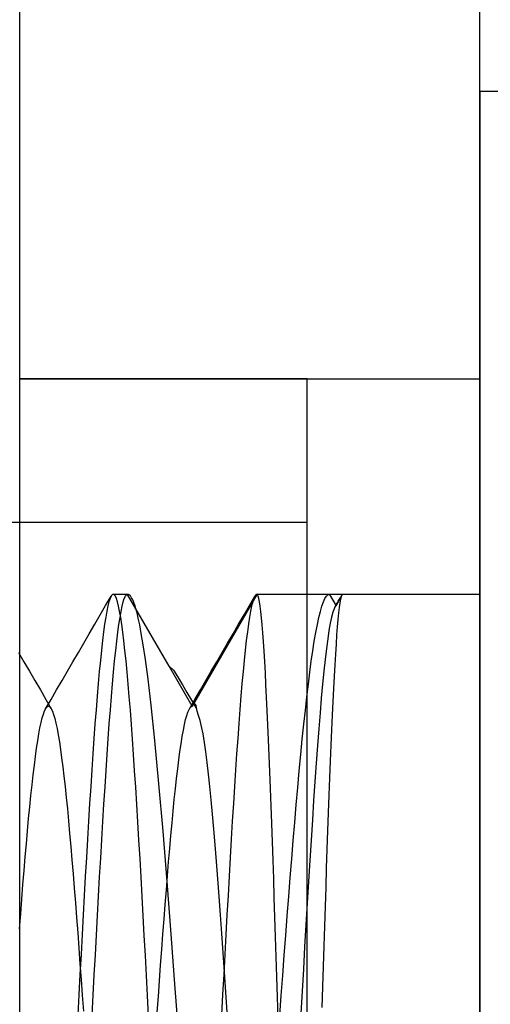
# Model space of a CAD drawing. Header units: millimetres. Extents: x -1 to 50, y 0 to 191.
# Tile 104 of 146: x 8 to 9.64, y 180.57 to 184. Entities that reach past the tile are written whole.
import ezdxf

# ---------------------------------------------------------------- set-up
doc = ezdxf.new("R2010")
doc.units = ezdxf.units.MM
doc.layers.add('MAIN-2', color=7, linetype='Continuous')

msp = doc.modelspace()

# ---------------------------------------------------------------- linework, layer by layer
at = {"layer": 'MAIN-2'}
for p, q in [((8, 2.2), (8, 185)), ((9.6, 2.2), (9.6, 185)), ((9.6, 183.75), (9.6, 177.25)), ((10.1, 183.75), (9.6, 183.75)), ((8, 177.5), (8, 183.5)), ((8, 182.75), (9.6, 182.75)), ((8, 182.75), (9.6, 182.75)), ((9, 182.75), (8, 182.75)), ((9, 182.75), (8, 182.75)), ((9, 178.25), (9, 182.75)), ((9, 182.25), (0, 182.25)), ((9, 182.25), (0, 182.25)), ((8.3238, 181.9998), (8.3226, 181.9993)), ((8.325, 182), (8.3238, 181.9998)), ((8.3288, 181.9983), (8.325, 182)), ((8.3749, 182), (8.325, 182)), ((8.3712, 181.9983), (8.3749, 182)), ((8.3754, 182), (8.3748, 182)), ((8.3748, 182), (8.3749, 182)), ((8.5193, 181.7501), (8.3749, 182)), ((8.3756, 182), (8.3754, 182)), ((8.3754, 182), (8.3754, 182)), ((8.376, 181.9999), (8.3756, 182)), ((8.3763, 181.9999), (8.376, 181.9999)), ((8.3766, 181.9998), (8.3763, 181.9999)), ((8.3769, 181.9998), (8.3766, 181.9998)), ((8.3773, 181.9997), (8.3769, 181.9998)), ((8.3777, 181.9995), (8.3773, 181.9997)), ((8.825, 182), (8.6, 181.6103)), ((8.8238, 181.9998), (8.8226, 181.9993)), ((8.825, 182), (8.8238, 181.9998)), ((9.0771, 182), (8.825, 182)), ((8.8273, 181.9983), (8.825, 182)), ((9.0719, 181.9984), (9.0771, 182)), ((9.1229, 182), (9.0771, 182)), ((9.0771, 182), (9.1, 181.9603)), ((9.1, 181.9603), (9.1229, 182)), ((9.1221, 181.9998), (9.1213, 181.9991)), ((9.1229, 182), (9.1221, 181.9998)), ((9.6, 182), (9.1229, 182)), ((8.2988, 181.961), (8.3177, 181.9937)), ((8.3102, 181.9742), (8.3065, 181.9595)), ((8.314, 181.9856), (8.3102, 181.9742)), ((8.3177, 181.9937), (8.314, 181.9856)), ((8.3189, 181.9956), (8.3177, 181.9937)), ((8.3201, 181.9972), (8.3189, 181.9956)), ((8.3214, 181.9984), (8.3201, 181.9972)), ((8.3226, 181.9993), (8.3214, 181.9984)), ((8.3325, 181.9934), (8.3288, 181.9983)), ((8.3362, 181.9852), (8.3325, 181.9934)), ((8.34, 181.9737), (8.3362, 181.9852)), ((8.3437, 181.9589), (8.34, 181.9737)), ((8.3563, 181.9588), (8.36, 181.9736)), ((8.36, 181.9736), (8.3637, 181.9851)), ((8.3637, 181.9851), (8.3675, 181.9934)), ((8.3675, 181.9934), (8.3712, 181.9983)), ((8.3782, 181.9994), (8.3777, 181.9995)), ((8.3787, 181.9991), (8.3782, 181.9994)), ((8.3794, 181.9988), (8.3787, 181.9991)), ((8.38, 181.9985), (8.3794, 181.9988)), ((8.3808, 181.998), (8.38, 181.9985)), ((8.3816, 181.9973), (8.3808, 181.998)), ((8.3825, 181.9966), (8.3816, 181.9973)), ((8.3835, 181.9955), (8.3825, 181.9966)), ((8.3847, 181.9943), (8.3835, 181.9955)), ((8.386, 181.9927), (8.3847, 181.9943)), ((8.3875, 181.9906), (8.386, 181.9927)), ((8.3891, 181.988), (8.3875, 181.9906)), ((8.3909, 181.9847), (8.3891, 181.988)), ((8.393, 181.9805), (8.3909, 181.9847)), ((8.3953, 181.9753), (8.393, 181.9805)), ((8.3979, 181.9685), (8.3953, 181.9753)), ((8.4009, 181.96), (8.3979, 181.9685)), ((8.7988, 181.961), (8.8177, 181.9937)), ((8.8103, 181.9743), (8.8065, 181.9597)), ((8.814, 181.9856), (8.8103, 181.9743)), ((8.8177, 181.9937), (8.814, 181.9856)), ((8.819, 181.9956), (8.8177, 181.9937)), ((8.8202, 181.9972), (8.819, 181.9956)), ((8.8214, 181.9984), (8.8202, 181.9972)), ((8.8226, 181.9993), (8.8214, 181.9984)), ((8.8295, 181.9934), (8.8273, 181.9983)), ((8.8317, 181.9851), (8.8295, 181.9934)), ((8.834, 181.9735), (8.8317, 181.9851)), ((8.8362, 181.9585), (8.834, 181.9735)), ((9.0508, 181.9587), (9.0561, 181.9736)), ((9.0561, 181.9736), (9.0614, 181.9851)), ((9.0614, 181.9851), (9.0666, 181.9934)), ((9.0666, 181.9934), (9.0719, 181.9984)), ((9.0997, 181.962), (9.1038, 181.9692)), ((9.1038, 181.9692), (9.1079, 181.9763)), ((9.1079, 181.9763), (9.1121, 181.9835)), ((9.1135, 181.9703), (9.1112, 181.9545)), ((9.1121, 181.9835), (9.1162, 181.9906)), ((9.1157, 181.9828), (9.1135, 181.9703)), ((9.118, 181.9919), (9.1157, 181.9828)), ((9.1162, 181.9906), (9.1203, 181.9977)), ((9.1188, 181.9944), (9.118, 181.9919)), ((9.1196, 181.9964), (9.1188, 181.9944)), ((9.1204, 181.998), (9.1196, 181.9964)), ((9.1213, 181.9991), (9.1204, 181.998)), ((8.2799, 181.9284), (8.2988, 181.961)), ((8.3028, 181.9416), (8.299, 181.9206)), ((8.3065, 181.9595), (8.3028, 181.9416)), ((8.3474, 181.941), (8.3437, 181.9589)), ((8.3512, 181.9198), (8.3474, 181.941)), ((8.3488, 181.9196), (8.3525, 181.9408)), ((8.3525, 181.9408), (8.3563, 181.9588)), ((8.4042, 181.9491), (8.4009, 181.96)), ((8.408, 181.9351), (8.4042, 181.9491)), ((8.4123, 181.9171), (8.408, 181.9351)), ((8.7799, 181.9284), (8.7988, 181.961)), ((8.8028, 181.9419), (8.7991, 181.921)), ((8.8065, 181.9597), (8.8028, 181.9419)), ((8.8384, 181.9403), (8.8362, 181.9585)), ((8.8407, 181.9188), (8.8384, 181.9403)), ((9.0403, 181.9192), (9.0455, 181.9405)), ((9.0455, 181.9405), (9.0508, 181.9587)), ((9.0886, 181.9375), (9.0842, 181.9208)), ((9.093, 181.9498), (9.0886, 181.9375)), ((9.0974, 181.9578), (9.093, 181.9498)), ((9.0955, 181.9549), (9.0997, 181.962)), ((9.0979, 181.9583), (9.0974, 181.9578)), ((9.0983, 181.9588), (9.0979, 181.9583)), ((9.0987, 181.9592), (9.0983, 181.9588)), ((9.0991, 181.9597), (9.0987, 181.9592)), ((9.0996, 181.96), (9.0991, 181.9597)), ((9.1, 181.9603), (9.0996, 181.96)), ((9.1089, 181.9353), (9.1067, 181.9129)), ((9.1112, 181.9545), (9.1089, 181.9353)), ((8.2609, 181.8958), (8.2799, 181.9284)), ((8.299, 181.9206), (8.2953, 181.8964)), ((8.345, 181.8952), (8.3488, 181.9196)), ((8.3549, 181.8955), (8.3512, 181.9198)), ((8.4172, 181.8939), (8.4123, 181.9171)), ((8.761, 181.8958), (8.7799, 181.9284)), ((8.7953, 181.8968), (8.7916, 181.8696)), ((8.7991, 181.921), (8.7953, 181.8968)), ((8.8429, 181.8942), (8.8407, 181.9188)), ((9.035, 181.8947), (9.0403, 181.9192)), ((9.0798, 181.8998), (9.0754, 181.8746)), ((9.0842, 181.9208), (9.0798, 181.8998)), ((9.1067, 181.9129), (9.1044, 181.8872)), ((8.223, 181.8305), (8.242, 181.8631)), ((8.242, 181.8631), (8.2609, 181.8958)), ((8.2916, 181.8692), (8.2878, 181.8391)), ((8.2953, 181.8964), (8.2916, 181.8692)), ((8.3376, 181.8374), (8.3413, 181.8678)), ((8.3413, 181.8678), (8.345, 181.8952)), ((8.3586, 181.8681), (8.3549, 181.8955)), ((8.3624, 181.8378), (8.3586, 181.8681)), ((8.4229, 181.8638), (8.4172, 181.8939)), ((8.4295, 181.8246), (8.4229, 181.8638)), ((8.7231, 181.8305), (8.742, 181.8631)), ((8.742, 181.8631), (8.761, 181.8958)), ((8.7916, 181.8696), (8.7879, 181.8394)), ((8.8452, 181.8665), (8.8429, 181.8942)), ((8.8474, 181.8358), (8.8452, 181.8665)), ((9.0244, 181.8366), (9.0297, 181.8671)), ((9.0297, 181.8671), (9.035, 181.8947)), ((9.0754, 181.8746), (9.071, 181.8452)), ((9.1044, 181.8872), (9.1021, 181.8585)), ((8.2041, 181.7978), (8.223, 181.8305)), ((8.2878, 181.8391), (8.2841, 181.8059)), ((8.3338, 181.8041), (8.3376, 181.8374)), ((8.3661, 181.8045), (8.3624, 181.8378)), ((8.7041, 181.7978), (8.7231, 181.8305)), ((8.7879, 181.8394), (8.7841, 181.8062)), ((8.8497, 181.8023), (8.8474, 181.8358)), ((9.0192, 181.8032), (9.0244, 181.8366)), ((9.071, 181.8452), (9.0665, 181.8115)), ((9.1021, 181.8585), (9.0999, 181.8268)), ((7.9959, 181.7978), (8.0149, 181.7651)), ((8.1851, 181.7652), (8.2041, 181.7978)), ((8.2841, 181.8059), (8.2804, 181.7699)), ((8.3301, 181.7682), (8.3338, 181.8041)), ((8.3698, 181.7683), (8.3661, 181.8045)), ((8.4372, 181.7731), (8.4295, 181.8246)), ((8.6852, 181.7652), (8.7041, 181.7978)), ((8.7841, 181.8062), (8.7804, 181.7702)), ((8.8519, 181.7661), (8.8497, 181.8023)), ((9.014, 181.7672), (9.0192, 181.8032)), ((9.0665, 181.8115), (9.0621, 181.7738)), ((9.0999, 181.8268), (9.0977, 181.7922)), ((8.0149, 181.7651), (8.0338, 181.7325)), ((8.1661, 181.7325), (8.1851, 181.7652)), ((8.2804, 181.7699), (8.2766, 181.731)), ((8.3264, 181.7296), (8.3301, 181.7682)), ((8.3736, 181.7294), (8.3698, 181.7683)), ((8.4463, 181.7049), (8.4372, 181.7731)), ((8.6662, 181.7325), (8.6852, 181.7652)), ((8.7804, 181.7702), (8.7767, 181.7314)), ((8.8541, 181.7272), (8.8519, 181.7661)), ((9.0088, 181.7286), (9.014, 181.7672)), ((9.0621, 181.7738), (9.0576, 181.7324)), ((9.0977, 181.7922), (9.0954, 181.755)), ((8.0338, 181.7325), (8.0528, 181.6998)), ((8.1472, 181.6998), (8.1661, 181.7325)), ((8.2766, 181.731), (8.2729, 181.6895)), ((8.3227, 181.6884), (8.3264, 181.7296)), ((8.3773, 181.6878), (8.3736, 181.7294)), ((8.5192, 181.7501), (8.5352, 181.7364)), ((8.6, 181.6103), (8.5193, 181.7501)), ((8.5352, 181.7364), (8.5489, 181.714)), ((8.6472, 181.6998), (8.6662, 181.7325)), ((8.7767, 181.7314), (8.7729, 181.6899)), ((8.8563, 181.6858), (8.8541, 181.7272)), ((9.0036, 181.6873), (9.0088, 181.7286)), ((9.0576, 181.7324), (9.0532, 181.6875)), ((9.0954, 181.755), (9.0932, 181.7151)), ((8.0528, 181.6998), (8.0718, 181.6671)), ((8.1282, 181.6672), (8.1472, 181.6998)), ((8.457, 181.6139), (8.4463, 181.7049)), ((8.5489, 181.714), (8.5658, 181.6852)), ((8.6282, 181.6671), (8.6472, 181.6998)), ((9.0932, 181.7151), (9.091, 181.6725)), ((8.0718, 181.6671), (8.0908, 181.6344)), ((8.1092, 181.6345), (8.1282, 181.6672)), ((8.2729, 181.6895), (8.2692, 181.6453)), ((8.319, 181.6445), (8.3227, 181.6884)), ((8.3811, 181.6435), (8.3773, 181.6878)), ((8.5658, 181.6852), (8.5815, 181.6582)), ((8.5815, 181.6582), (8.5973, 181.6312)), ((8.6092, 181.6344), (8.6282, 181.6671)), ((8.7729, 181.6899), (8.7692, 181.6458)), ((8.8585, 181.6417), (8.8563, 181.6858)), ((8.9985, 181.6435), (9.0036, 181.6873)), ((9.0532, 181.6875), (9.0487, 181.6391)), ((9.091, 181.6725), (9.0887, 181.6271)), ((8.0901, 181.6018), (8.1092, 181.6345)), ((8.0908, 181.6344), (8.1099, 181.6017)), ((8.2692, 181.6453), (8.2654, 181.5986)), ((8.3153, 181.5979), (8.319, 181.6445)), ((8.3848, 181.5966), (8.3811, 181.6435)), ((8.5902, 181.6017), (8.6092, 181.6344)), ((8.5973, 181.6312), (8.6131, 181.6043)), ((8.7692, 181.6458), (8.7655, 181.5991)), ((8.8607, 181.5949), (8.8585, 181.6417)), ((8.9932, 181.597), (8.9985, 181.6435)), ((9.0487, 181.6391), (9.0443, 181.5873)), ((9.0887, 181.6271), (9.0865, 181.579)), ((8.0825, 181.5834), (8.0865, 181.5942)), ((8.0865, 181.5942), (8.0905, 181.6023)), ((8.0905, 181.6023), (8.0945, 181.6076)), ((8.0945, 181.6076), (8.0964, 181.6091)), ((8.0964, 181.6091), (8.0983, 181.61)), ((8.0983, 181.61), (8.1002, 181.6103)), ((8.1002, 181.6103), (8.1021, 181.6099)), ((8.1021, 181.6099), (8.104, 181.6088)), ((8.104, 181.6088), (8.1059, 181.6072)), ((8.1059, 181.6072), (8.1099, 181.6016)), ((8.1099, 181.6016), (8.1139, 181.5933)), ((8.1139, 181.5933), (8.118, 181.5822)), ((8.2654, 181.5986), (8.2617, 181.5495)), ((8.3116, 181.5488), (8.3153, 181.5979)), ((8.3885, 181.5474), (8.3848, 181.5966)), ((8.4698, 181.491), (8.457, 181.6139)), ((8.5809, 181.5785), (8.5849, 181.5903)), ((8.5849, 181.5903), (8.5889, 181.5994)), ((8.5889, 181.5994), (8.5928, 181.6057)), ((8.5928, 181.6057), (8.594, 181.6071)), ((8.594, 181.6071), (8.5952, 181.6082)), ((8.5952, 181.6082), (8.5964, 181.6091)), ((8.5964, 181.6091), (8.5976, 181.6097)), ((8.5976, 181.6097), (8.5988, 181.6101)), ((8.5988, 181.6101), (8.6, 181.6103)), ((8.6048, 181.6159), (8.6, 181.6103)), ((8.6082, 181.6183), (8.6048, 181.6159)), ((8.6106, 181.6181), (8.6082, 181.6183)), ((8.6122, 181.6156), (8.6106, 181.6181)), ((8.6134, 181.6115), (8.6122, 181.6156)), ((8.6144, 181.6062), (8.6134, 181.6115)), ((8.6173, 181.5929), (8.6144, 181.6062)), ((8.6218, 181.5782), (8.6173, 181.5929)), ((8.7655, 181.5991), (8.7617, 181.55)), ((8.8629, 181.5455), (8.8607, 181.5949)), ((8.988, 181.5478), (8.9932, 181.597)), ((8.0745, 181.5539), (8.0785, 181.5699)), ((8.0785, 181.5699), (8.0825, 181.5834)), ((8.118, 181.5822), (8.122, 181.5683)), ((8.122, 181.5683), (8.126, 181.5517)), ((8.573, 181.5469), (8.577, 181.564)), ((8.577, 181.564), (8.5809, 181.5785)), ((8.6272, 181.561), (8.6218, 181.5782)), ((8.6326, 181.54), (8.6272, 181.561)), ((9.0443, 181.5873), (9.0399, 181.5322)), ((9.0865, 181.579), (9.0842, 181.5282)), ((8.0666, 181.5141), (8.0705, 181.5353)), ((8.0705, 181.5353), (8.0745, 181.5539)), ((8.126, 181.5517), (8.1299, 181.5325)), ((8.1299, 181.5325), (8.1339, 181.5108)), ((8.2617, 181.5495), (8.258, 181.498)), ((8.3078, 181.4971), (8.3116, 181.5488)), ((8.3923, 181.4958), (8.3885, 181.5474)), ((8.5651, 181.5049), (8.569, 181.5272)), ((8.569, 181.5272), (8.573, 181.5469)), ((8.6376, 181.5146), (8.6326, 181.54)), ((8.7617, 181.55), (8.758, 181.4986)), ((8.8652, 181.4936), (8.8629, 181.5455)), ((8.9827, 181.4961), (8.988, 181.5478)), ((9.0399, 181.5322), (9.0354, 181.4738)), ((9.0842, 181.5282), (9.082, 181.4749)), ((8.0588, 181.4644), (8.0627, 181.4905)), ((8.0627, 181.4905), (8.0666, 181.5141)), ((8.1339, 181.5108), (8.1379, 181.4865)), ((8.1379, 181.4865), (8.1419, 181.46)), ((8.258, 181.498), (8.2542, 181.4445)), ((8.3041, 181.4433), (8.3078, 181.4971)), ((8.396, 181.4421), (8.3923, 181.4958)), ((8.484, 181.3404), (8.4698, 181.491)), ((8.5611, 181.4802), (8.5651, 181.5049)), ((8.6422, 181.4849), (8.6376, 181.5146)), ((8.758, 181.4986), (8.7543, 181.4449)), ((8.8674, 181.4393), (8.8652, 181.4936)), ((8.9774, 181.4421), (8.9827, 181.4961)), ((8.0548, 181.436), (8.0588, 181.4644)), ((8.1419, 181.46), (8.1458, 181.4311)), ((8.5532, 181.4239), (8.5572, 181.4531)), ((8.5572, 181.4531), (8.5611, 181.4802)), ((8.6468, 181.4514), (8.6422, 181.4849)), ((8.6514, 181.4144), (8.6468, 181.4514)), ((9.0354, 181.4738), (9.0309, 181.4125)), ((9.082, 181.4749), (9.0797, 181.4192)), ((8.0509, 181.4052), (8.0548, 181.436)), ((8.1458, 181.4311), (8.1498, 181.4001)), ((8.2542, 181.4445), (8.2505, 181.3888)), ((8.3003, 181.3874), (8.3041, 181.4433)), ((8.3997, 181.3863), (8.396, 181.4421)), ((8.5493, 181.3925), (8.5532, 181.4239)), ((8.7543, 181.4449), (8.7505, 181.3892)), ((8.8697, 181.3827), (8.8674, 181.4393)), ((8.9721, 181.3858), (8.9774, 181.4421)), ((9.0797, 181.4192), (9.0774, 181.3612)), ((8.0469, 181.3722), (8.0509, 181.4052)), ((8.1498, 181.4001), (8.1537, 181.3668)), ((8.2505, 181.3888), (8.2468, 181.3312)), ((8.2966, 181.3296), (8.3003, 181.3874)), ((8.4035, 181.3286), (8.3997, 181.3863)), ((8.5454, 181.3591), (8.5493, 181.3925)), ((8.6562, 181.3742), (8.6514, 181.4144)), ((8.7505, 181.3892), (8.7468, 181.3316)), ((8.9669, 181.3275), (8.9721, 181.3858)), ((9.0309, 181.4125), (9.0265, 181.3488)), ((8.0429, 181.3371), (8.0469, 181.3722)), ((8.1537, 181.3668), (8.1577, 181.3312)), ((8.5415, 181.3235), (8.5454, 181.3591)), ((8.6609, 181.3309), (8.6562, 181.3742)), ((8.8719, 181.3242), (8.8697, 181.3827)), ((9.0265, 181.3488), (9.022, 181.2828)), ((9.0774, 181.3612), (9.0751, 181.3012)), ((8.039, 181.2998), (8.0429, 181.3371)), ((8.1577, 181.3312), (8.1616, 181.2935)), ((8.2468, 181.3312), (8.243, 181.2717)), ((8.2929, 181.2701), (8.2966, 181.3296)), ((8.4072, 181.2691), (8.4035, 181.3286)), ((8.4983, 181.176), (8.484, 181.3404)), ((8.5376, 181.2859), (8.5415, 181.3235)), ((8.6657, 181.2846), (8.6609, 181.3309)), ((8.7468, 181.3316), (8.7431, 181.2722)), ((8.8742, 181.2639), (8.8719, 181.3242)), ((8.9616, 181.2675), (8.9669, 181.3275)), ((8.0351, 181.2606), (8.039, 181.2998)), ((8.1616, 181.2935), (8.1656, 181.2536)), ((8.5336, 181.2461), (8.5376, 181.2859)), ((8.6704, 181.2353), (8.6657, 181.2846)), ((9.022, 181.2828), (9.0176, 181.2148)), ((9.0751, 181.3012), (9.0729, 181.2396)), ((8.0311, 181.2196), (8.0351, 181.2606)), ((8.1656, 181.2536), (8.1696, 181.2117)), ((8.243, 181.2717), (8.2393, 181.2105)), ((8.2891, 181.2089), (8.2929, 181.2701)), ((8.4109, 181.2078), (8.4072, 181.2691)), ((8.5297, 181.2043), (8.5336, 181.2461)), ((8.7431, 181.2722), (8.7393, 181.211)), ((8.8764, 181.2021), (8.8742, 181.2639)), ((8.9563, 181.2059), (8.9616, 181.2675)), ((8.0272, 181.1767), (8.0311, 181.2196)), ((8.1696, 181.2117), (8.1736, 181.1679)), ((8.675, 181.1831), (8.6704, 181.2353)), ((9.0176, 181.2148), (9.0131, 181.145)), ((9.0729, 181.2396), (9.0706, 181.1767)), ((8.2393, 181.2105), (8.2356, 181.1477)), ((8.2854, 181.1462), (8.2891, 181.2089)), ((8.4147, 181.145), (8.4109, 181.2078)), ((8.5257, 181.1606), (8.5297, 181.2043)), ((8.6797, 181.128), (8.675, 181.1831)), ((8.7393, 181.211), (8.7356, 181.1483)), ((8.8786, 181.1391), (8.8764, 181.2021)), ((8.9511, 181.1432), (8.9563, 181.2059)), ((8.0232, 181.1322), (8.0272, 181.1767)), ((8.1736, 181.1679), (8.1776, 181.1225)), ((8.2356, 181.1477), (8.2318, 181.0836)), ((8.2817, 181.082), (8.2854, 181.1462)), ((8.4184, 181.0807), (8.4147, 181.145)), ((8.5125, 181.0005), (8.4983, 181.176)), ((8.5218, 181.1154), (8.5257, 181.1606)), ((8.7356, 181.1483), (8.7319, 181.0841)), ((8.9459, 181.0794), (8.9511, 181.1432)), ((9.0131, 181.145), (9.0087, 181.0733)), ((9.0706, 181.1767), (9.0684, 181.1126)), ((8.0193, 181.0861), (8.0232, 181.1322)), ((8.1776, 181.1225), (8.1816, 181.0756)), ((8.5178, 181.0687), (8.5218, 181.1154)), ((8.6845, 181.0701), (8.6797, 181.128)), ((8.8808, 181.0751), (8.8786, 181.1391)), ((9.0684, 181.1126), (9.0661, 181.0475)), ((8.0153, 181.0385), (8.0193, 181.0861)), ((8.1816, 181.0756), (8.1856, 181.0272)), ((8.2318, 181.0836), (8.2281, 181.0181)), ((8.2779, 181.0166), (8.2817, 181.082)), ((8.4221, 181.0152), (8.4184, 181.0807)), ((8.7319, 181.0841), (8.7281, 181.0187)), ((8.8831, 181.01), (8.8808, 181.0751)), ((8.9407, 181.0145), (8.9459, 181.0794)), ((8.5138, 181.0207), (8.5178, 181.0687)), ((8.6892, 181.0099), (8.6845, 181.0701)), ((9.0087, 181.0733), (9.0042, 181.0001)), ((9.0661, 181.0475), (9.0639, 180.9812)), ((8.0113, 180.9896), (8.0153, 181.0385)), ((8.1856, 181.0272), (8.1896, 180.9776)), ((8.2281, 181.0181), (8.2244, 180.9515)), ((8.2742, 180.9501), (8.2779, 181.0166)), ((8.4259, 180.9485), (8.4221, 181.0152)), ((8.5099, 180.9714), (8.5138, 181.0207)), ((8.6939, 180.9479), (8.6892, 181.0099)), ((8.7281, 181.0187), (8.7244, 180.9521)), ((8.8853, 180.9437), (8.8831, 181.01)), ((8.9355, 180.9484), (8.9407, 181.0145)), ((8.0074, 180.9393), (8.0113, 180.9896)), ((8.1896, 180.9776), (8.1936, 180.9267)), ((8.5267, 180.8169), (8.5125, 181.0005)), ((9.0042, 181.0001), (8.9998, 180.9255)), ((9.0639, 180.9812), (9.0617, 180.9137)), ((8.0034, 180.888), (8.0074, 180.9393)), ((8.2244, 180.9515), (8.2206, 180.884)), ((8.2705, 180.8825), (8.2742, 180.9501)), ((8.4296, 180.8809), (8.4259, 180.9485)), ((8.5059, 180.921), (8.5099, 180.9714)), ((8.6986, 180.8843), (8.6939, 180.9479)), ((8.7244, 180.9521), (8.7207, 180.8845)), ((8.8875, 180.8762), (8.8853, 180.9437)), ((8.9303, 180.8812), (8.9355, 180.9484)), ((8.1936, 180.9267), (8.1976, 180.8748)), ((8.502, 180.8694), (8.5059, 180.921)), ((8.9998, 180.9255), (8.9953, 180.8497)), ((9.0617, 180.9137), (9.0595, 180.8449)), ((7.9994, 180.8356), (8.0034, 180.888)), ((8.1976, 180.8748), (8.2016, 180.8219)), ((8.2206, 180.884), (8.2169, 180.8156)), ((8.2667, 180.8142), (8.2705, 180.8825)), ((8.4333, 180.8124), (8.4296, 180.8809)), ((8.498, 180.8169), (8.502, 180.8694)), ((8.7033, 180.8193), (8.6986, 180.8843)), ((8.7207, 180.8845), (8.7169, 180.816)), ((8.8897, 180.8076), (8.8875, 180.8762)), ((8.925, 180.8129), (8.9303, 180.8812)), ((8.9953, 180.8497), (8.9908, 180.773)), ((9.0595, 180.8449), (9.0572, 180.775)), ((8.2016, 180.8219), (8.2056, 180.7684)), ((8.2169, 180.8156), (8.2132, 180.7464)), ((8.263, 180.7451), (8.2667, 180.8142)), ((8.4371, 180.7432), (8.4333, 180.8124)), ((8.4941, 180.7636), (8.498, 180.8169)), ((8.541, 180.6282), (8.5267, 180.8169)), ((8.7079, 180.7528), (8.7033, 180.8193)), ((8.7169, 180.816), (8.7132, 180.7469)), ((8.8919, 180.7383), (8.8897, 180.8076)), ((8.9198, 180.7437), (8.925, 180.8129)), ((8.2056, 180.7684), (8.2096, 180.7141)), ((8.9908, 180.773), (8.9863, 180.6957)), ((9.0572, 180.775), (9.0549, 180.7044)), ((8.2132, 180.7464), (8.2094, 180.6768)), ((8.2593, 180.6754), (8.263, 180.7451)), ((8.4408, 180.6736), (8.4371, 180.7432)), ((8.4901, 180.7097), (8.4941, 180.7636)), ((8.7126, 180.6849), (8.7079, 180.7528)), ((8.7132, 180.7469), (8.7095, 180.6772)), ((8.8941, 180.6684), (8.8919, 180.7383)), ((8.9146, 180.674), (8.9198, 180.7437)), ((8.2096, 180.7141), (8.2135, 180.6595)), ((8.4862, 180.6553), (8.4901, 180.7097)), ((9.0549, 180.7044), (9.0526, 180.6335)), ((8.2094, 180.6768), (8.2057, 180.6067)), ((8.2556, 180.6054), (8.2593, 180.6754)), ((8.4445, 180.6035), (8.4408, 180.6736)), ((8.7095, 180.6772), (8.7057, 180.6072)), ((8.7173, 180.6158), (8.7126, 180.6849)), ((8.8964, 180.5983), (8.8941, 180.6684)), ((8.9093, 180.6041), (8.9146, 180.674)), ((8.9863, 180.6957), (8.9818, 180.6184)), ((8.2135, 180.6595), (8.2175, 180.6044)), ((8.4822, 180.6006), (8.4862, 180.6553)), ((9.0526, 180.6335), (9.0504, 180.5625)), ((8.2057, 180.6067), (8.202, 180.5364)), ((8.2175, 180.6044), (8.2215, 180.549)), ((8.2518, 180.5351), (8.2556, 180.6054)), ((8.4483, 180.5332), (8.4445, 180.6035)), ((8.4783, 180.5457), (8.4822, 180.6006)), ((8.5552, 180.4373), (8.541, 180.6282)), ((8.7057, 180.6072), (8.702, 180.5369)), ((8.7219, 180.5459), (8.7173, 180.6158)), ((8.8986, 180.5281), (8.8964, 180.5983)), ((8.9041, 180.534), (8.9093, 180.6041)), ((8.9818, 180.6184), (8.9774, 180.5412))]:
    msp.add_line(p, q, dxfattribs=at)

doc.saveas('drawing.dxf')
